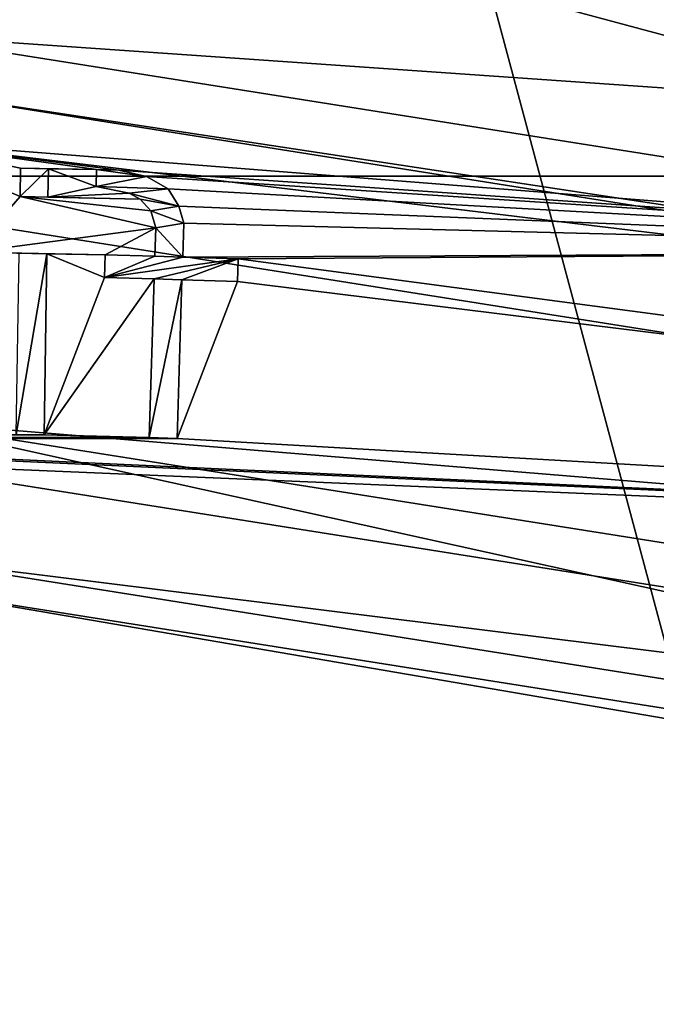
# Model space of a CAD drawing. Header units: millimetres. Extents: x -97 to 59, y -78 to 78.
# Tile 101 of 115: x 0.25 to 1.44, y 15.28 to 17.13. Entities that reach past the tile are written whole.
import ezdxf

# ---------------------------------------------------------------- set-up
doc = ezdxf.new("R2010")
doc.units = ezdxf.units.MM
doc.header["$LTSCALE"] = 65.185185
for name, color, linetype in [('1', 7, 'CONTINUOUS'), ('10', 7, 'CONTINUOUS'), ('11', 7, 'CONTINUOUS'), ('14', 7, 'CONTINUOUS'), ('18', 7, 'CONTINUOUS'), ('181', 7, 'CONTINUOUS'), ('182', 7, 'CONTINUOUS'), ('183', 7, 'CONTINUOUS'), ('184', 7, 'CONTINUOUS'), ('185', 7, 'CONTINUOUS'), ('186', 7, 'CONTINUOUS'), ('187', 7, 'CONTINUOUS'), ('188', 7, 'CONTINUOUS'), ('189', 7, 'CONTINUOUS'), ('190', 7, 'CONTINUOUS'), ('191', 7, 'CONTINUOUS'), ('192', 7, 'CONTINUOUS'), ('193', 7, 'CONTINUOUS'), ('194', 7, 'CONTINUOUS'), ('195', 7, 'CONTINUOUS'), ('196', 7, 'CONTINUOUS'), ('197', 7, 'CONTINUOUS'), ('198', 7, 'CONTINUOUS'), ('199', 7, 'CONTINUOUS'), ('200', 7, 'CONTINUOUS'), ('201', 7, 'CONTINUOUS'), ('203', 7, 'CONTINUOUS'), ('204', 7, 'CONTINUOUS'), ('205', 7, 'CONTINUOUS'), ('206', 7, 'CONTINUOUS'), ('207', 7, 'CONTINUOUS'), ('208', 7, 'CONTINUOUS'), ('209', 7, 'CONTINUOUS'), ('21', 7, 'CONTINUOUS'), ('22', 7, 'CONTINUOUS'), ('23', 7, 'CONTINUOUS'), ('27', 7, 'CONTINUOUS'), ('29', 7, 'CONTINUOUS'), ('299', 7, 'CONTINUOUS'), ('3', 7, 'CONTINUOUS'), ('308', 7, 'CONTINUOUS'), ('314', 7, 'CONTINUOUS'), ('315', 7, 'CONTINUOUS'), ('316', 7, 'CONTINUOUS'), ('329', 7, 'CONTINUOUS'), ('330', 7, 'CONTINUOUS'), ('331', 7, 'CONTINUOUS'), ('333', 7, 'CONTINUOUS'), ('358', 7, 'CONTINUOUS'), ('377', 7, 'CONTINUOUS'), ('6', 7, 'CONTINUOUS'), ('9', 7, 'CONTINUOUS')]:
    doc.layers.add(name, color=color, linetype=linetype)

msp = doc.modelspace()

# ---------------------------------------------------------------- linework, layer by layer
at = {"layer": '1', "linetype": 'CONTINUOUS'}
msp.add_3dface([(0, 18.5, 61.5), (9.25, 16.0215, 61.5), (1.4969, 18.7179, 61.5), (0, 18.5, 61.5)], dxfattribs=at)
at = {"layer": '10', "linetype": 'CONTINUOUS'}
for points in [[(0, 17.8, 60.8), (0, 17.8, 27.8), (8.9, 15.4152, 27.8), (0, 17.8, 60.8)], [(8.9, 15.4153, 60.8), (0, 17.8, 60.8), (8.9, 15.4152, 27.8), (8.9, 15.4153, 60.8)]]:
    msp.add_3dface(points, dxfattribs=at)
at = {"layer": '11', "linetype": 'CONTINUOUS'}
for points in [[(9.25, 16.0215, 61.5), (0, 18.5, 61.5), (8.9, 15.4153, 60.8), (9.25, 16.0215, 61.5)], [(0, 18.5, 61.5), (0, 17.8, 60.8), (8.9, 15.4153, 60.8), (0, 18.5, 61.5)]]:
    msp.add_3dface(points, dxfattribs=at)
at = {"layer": '14', "linetype": 'CONTINUOUS'}
for points in [[(0, 17.8, 27.8), (0, 17, 27), (5.2531, 16.168, 27), (0, 17.8, 27.8)], [(0, 17.8, 27.8), (5.2531, 16.168, 27), (8.9, 15.4152, 27.8), (0, 17.8, 27.8)]]:
    msp.add_3dface(points, dxfattribs=at)
at = {"layer": '18', "linetype": 'CONTINUOUS'}
for points in [[(-4.7592, 19.5095, 61.7179), (0, 16.7705, 71.5), (1.2524, 20.0425, 61.7179), (-4.7592, 19.5095, 61.7179)], [(0, 16.7705, 71.5), (5.1822, 15.9497, 71.5), (1.2524, 20.0425, 61.7179), (0, 16.7705, 71.5)], [(1.2524, 20.0425, 61.7179), (5.1822, 15.9497, 71.5), (7.1509, 18.7652, 61.7179), (1.2524, 20.0425, 61.7179)]]:
    msp.add_3dface(points, dxfattribs=at)
at = {"layer": '181', "linetype": 'CONTINUOUS'}
for points in [[(0.4895, 16.3427, 61.5), (0.4988, 16.6404, 61.5), (0.4895, 16.3427, 61.6), (0.4895, 16.3427, 61.5)], [(0.4895, 16.3427, 61.6), (0.4988, 16.6404, 61.5), (0.4988, 16.6404, 61.6), (0.4895, 16.3427, 61.6)]]:
    msp.add_3dface(points, dxfattribs=at)
at = {"layer": '182', "linetype": 'CONTINUOUS'}
for points in [[(0.4988, 16.6404, 61.5), (0.4051, 16.6433, 61.5), (0.4051, 16.6433, 61.6), (0.4988, 16.6404, 61.5)], [(0.4988, 16.6404, 61.6), (0.4988, 16.6404, 61.5), (0.4051, 16.6433, 61.6), (0.4988, 16.6404, 61.6)]]:
    msp.add_3dface(points, dxfattribs=at)
at = {"layer": '183', "linetype": 'CONTINUOUS'}
for points in [[(0.4051, 16.6433, 61.5), (0.4064, 16.6859, 61.5), (0.4064, 16.6859, 61.6), (0.4051, 16.6433, 61.5)], [(0.4051, 16.6433, 61.6), (0.4051, 16.6433, 61.5), (0.4064, 16.6859, 61.6), (0.4051, 16.6433, 61.6)]]:
    msp.add_3dface(points, dxfattribs=at)
at = {"layer": '184', "linetype": 'CONTINUOUS'}
for points in [[(0.4064, 16.6859, 61.5), (0.5001, 16.6829, 61.5), (0.5001, 16.6829, 61.6), (0.4064, 16.6859, 61.5)], [(0.4064, 16.6859, 61.6), (0.4064, 16.6859, 61.5), (0.5001, 16.6829, 61.6), (0.4064, 16.6859, 61.6)]]:
    msp.add_3dface(points, dxfattribs=at)
at = {"layer": '185', "linetype": 'CONTINUOUS'}
for points in [[(0.5001, 16.6829, 61.5), (0.5018, 16.7361, 61.5), (0.5018, 16.7361, 61.6), (0.5001, 16.6829, 61.5)], [(0.5001, 16.6829, 61.6), (0.5001, 16.6829, 61.5), (0.5018, 16.7361, 61.6), (0.5001, 16.6829, 61.6)]]:
    msp.add_3dface(points, dxfattribs=at)
at = {"layer": '186', "linetype": 'CONTINUOUS'}
for points in [[(0.5018, 16.7361, 61.5), (0.4924, 16.7683, 61.5), (0.4924, 16.7683, 61.6), (0.5018, 16.7361, 61.5)], [(0.5018, 16.7361, 61.6), (0.5018, 16.7361, 61.5), (0.4924, 16.7683, 61.6), (0.5018, 16.7361, 61.6)]]:
    msp.add_3dface(points, dxfattribs=at)
at = {"layer": '187', "linetype": 'CONTINUOUS'}
for points in [[(0.4924, 16.7683, 61.5), (0.4722, 16.7903, 61.5), (0.4722, 16.7903, 61.6), (0.4924, 16.7683, 61.5)], [(0.4924, 16.7683, 61.6), (0.4924, 16.7683, 61.5), (0.4722, 16.7903, 61.6), (0.4924, 16.7683, 61.6)]]:
    msp.add_3dface(points, dxfattribs=at)
at = {"layer": '188', "linetype": 'CONTINUOUS'}
for points in [[(0.4722, 16.7903, 61.5), (0.4517, 16.8015, 61.5), (0.4517, 16.8015, 61.6), (0.4722, 16.7903, 61.5)], [(0.4722, 16.7903, 61.6), (0.4722, 16.7903, 61.5), (0.4517, 16.8015, 61.6), (0.4722, 16.7903, 61.6)]]:
    msp.add_3dface(points, dxfattribs=at)
at = {"layer": '189', "linetype": 'CONTINUOUS'}
for points in [[(0.4517, 16.8015, 61.5), (0.3896, 16.8141, 61.5), (0.3896, 16.8141, 61.6), (0.4517, 16.8015, 61.5)], [(0.4517, 16.8015, 61.6), (0.4517, 16.8015, 61.5), (0.3896, 16.8141, 61.6), (0.4517, 16.8015, 61.6)]]:
    msp.add_3dface(points, dxfattribs=at)
at = {"layer": '190', "linetype": 'CONTINUOUS'}
for points in [[(0.3896, 16.8141, 61.5), (0.3906, 16.846, 61.5), (0.3906, 16.846, 61.6), (0.3896, 16.8141, 61.5)], [(0.3896, 16.8141, 61.6), (0.3896, 16.8141, 61.5), (0.3906, 16.846, 61.6), (0.3896, 16.8141, 61.6)]]:
    msp.add_3dface(points, dxfattribs=at)
at = {"layer": '191', "linetype": 'CONTINUOUS'}
for points in [[(0.3906, 16.846, 61.5), (0.4322, 16.8447, 61.5), (0.4322, 16.8447, 61.6), (0.3906, 16.846, 61.5)], [(0.3906, 16.846, 61.6), (0.3906, 16.846, 61.5), (0.4322, 16.8447, 61.6), (0.3906, 16.846, 61.6)]]:
    msp.add_3dface(points, dxfattribs=at)
at = {"layer": '192', "linetype": 'CONTINUOUS'}
for points in [[(0.4322, 16.8447, 61.5), (0.484, 16.8325, 61.5), (0.484, 16.8325, 61.6), (0.4322, 16.8447, 61.5)], [(0.4322, 16.8447, 61.6), (0.4322, 16.8447, 61.5), (0.484, 16.8325, 61.6), (0.4322, 16.8447, 61.6)]]:
    msp.add_3dface(points, dxfattribs=at)
at = {"layer": '193', "linetype": 'CONTINUOUS'}
for points in [[(0.484, 16.8325, 61.5), (0.5249, 16.8099, 61.5), (0.5249, 16.8099, 61.6), (0.484, 16.8325, 61.5)], [(0.484, 16.8325, 61.6), (0.484, 16.8325, 61.5), (0.5249, 16.8099, 61.6), (0.484, 16.8325, 61.6)]]:
    msp.add_3dface(points, dxfattribs=at)
at = {"layer": '194', "linetype": 'CONTINUOUS'}
for points in [[(0.5249, 16.8099, 61.5), (0.5448, 16.7773, 61.5), (0.5448, 16.7773, 61.6), (0.5249, 16.8099, 61.5)], [(0.5249, 16.8099, 61.6), (0.5249, 16.8099, 61.5), (0.5448, 16.7773, 61.6), (0.5249, 16.8099, 61.6)]]:
    msp.add_3dface(points, dxfattribs=at)
at = {"layer": '195', "linetype": 'CONTINUOUS'}
for points in [[(0.5448, 16.7773, 61.5), (0.5542, 16.7451, 61.5), (0.5542, 16.7451, 61.6), (0.5448, 16.7773, 61.5)], [(0.5448, 16.7773, 61.6), (0.5448, 16.7773, 61.5), (0.5542, 16.7451, 61.6), (0.5448, 16.7773, 61.6)]]:
    msp.add_3dface(points, dxfattribs=at)
at = {"layer": '196', "linetype": 'CONTINUOUS'}
for points in [[(0.5542, 16.7451, 61.5), (0.5522, 16.6813, 61.5), (0.5522, 16.6813, 61.6), (0.5542, 16.7451, 61.5)], [(0.5542, 16.7451, 61.6), (0.5542, 16.7451, 61.5), (0.5522, 16.6813, 61.6), (0.5542, 16.7451, 61.6)]]:
    msp.add_3dface(points, dxfattribs=at)
at = {"layer": '197', "linetype": 'CONTINUOUS'}
for points in [[(0.5522, 16.6813, 61.5), (0.6563, 16.6781, 61.5), (0.5522, 16.6813, 61.6), (0.5522, 16.6813, 61.5)], [(0.5522, 16.6813, 61.6), (0.6563, 16.6781, 61.5), (0.6563, 16.6781, 61.6), (0.5522, 16.6813, 61.6)]]:
    msp.add_3dface(points, dxfattribs=at)
at = {"layer": '198', "linetype": 'CONTINUOUS'}
for points in [[(0.6563, 16.6781, 61.5), (0.655, 16.6355, 61.5), (0.655, 16.6355, 61.6), (0.6563, 16.6781, 61.5)], [(0.6563, 16.6781, 61.6), (0.6563, 16.6781, 61.5), (0.655, 16.6355, 61.6), (0.6563, 16.6781, 61.6)]]:
    msp.add_3dface(points, dxfattribs=at)
at = {"layer": '199', "linetype": 'CONTINUOUS'}
for points in [[(0.655, 16.6355, 61.5), (0.5509, 16.6388, 61.5), (0.655, 16.6355, 61.6), (0.655, 16.6355, 61.5)], [(0.655, 16.6355, 61.6), (0.5509, 16.6388, 61.5), (0.5509, 16.6388, 61.6), (0.655, 16.6355, 61.6)]]:
    msp.add_3dface(points, dxfattribs=at)
at = {"layer": '200', "linetype": 'CONTINUOUS'}
for points in [[(0.5509, 16.6388, 61.5), (0.5416, 16.3411, 61.5), (0.5509, 16.6388, 61.6), (0.5509, 16.6388, 61.5)], [(0.5509, 16.6388, 61.6), (0.5416, 16.3411, 61.5), (0.5416, 16.3411, 61.6), (0.5509, 16.6388, 61.6)]]:
    msp.add_3dface(points, dxfattribs=at)
at = {"layer": '201', "linetype": 'CONTINUOUS'}
for points in [[(0.5416, 16.3411, 61.5), (0.4895, 16.3427, 61.5), (0.4895, 16.3427, 61.6), (0.5416, 16.3411, 61.5)], [(0.5416, 16.3411, 61.5), (0.4895, 16.3427, 61.6), (0.5416, 16.3411, 61.6), (0.5416, 16.3411, 61.5)]]:
    msp.add_3dface(points, dxfattribs=at)
at = {"layer": '203', "linetype": 'CONTINUOUS'}
for points in [[(0.2451, 16.6886, 61.5), (0.2972, 16.6878, 61.5), (0.2972, 16.6878, 61.6), (0.2451, 16.6886, 61.5)], [(0.2451, 16.6886, 61.6), (0.2451, 16.6886, 61.5), (0.2972, 16.6878, 61.6), (0.2451, 16.6886, 61.6)]]:
    msp.add_3dface(points, dxfattribs=at)
at = {"layer": '204', "linetype": 'CONTINUOUS'}
for points in [[(0.2972, 16.6878, 61.5), (0.2917, 16.3474, 61.5), (0.2972, 16.6878, 61.6), (0.2972, 16.6878, 61.5)], [(0.2972, 16.6878, 61.6), (0.2917, 16.3474, 61.5), (0.2917, 16.3474, 61.6), (0.2972, 16.6878, 61.6)]]:
    msp.add_3dface(points, dxfattribs=at)
at = {"layer": '205', "linetype": 'CONTINUOUS'}
for points in [[(0.2917, 16.3474, 61.5), (0.2396, 16.3483, 61.5), (0.2396, 16.3483, 61.6), (0.2917, 16.3474, 61.5)], [(0.2917, 16.3474, 61.5), (0.2396, 16.3483, 61.6), (0.2917, 16.3474, 61.6), (0.2917, 16.3474, 61.5)]]:
    msp.add_3dface(points, dxfattribs=at)
at = {"layer": '206', "linetype": 'CONTINUOUS'}
for points in [[(0.2468, 16.795, 61.5), (0.2477, 16.8482, 61.5), (0.2477, 16.8482, 61.6), (0.2468, 16.795, 61.5)], [(0.2468, 16.795, 61.6), (0.2468, 16.795, 61.5), (0.2477, 16.8482, 61.6), (0.2468, 16.795, 61.6)]]:
    msp.add_3dface(points, dxfattribs=at)
at = {"layer": '207', "linetype": 'CONTINUOUS'}
for points in [[(0.2477, 16.8482, 61.5), (0.2998, 16.8474, 61.5), (0.2998, 16.8474, 61.6), (0.2477, 16.8482, 61.5)], [(0.2477, 16.8482, 61.6), (0.2477, 16.8482, 61.5), (0.2998, 16.8474, 61.6), (0.2477, 16.8482, 61.6)]]:
    msp.add_3dface(points, dxfattribs=at)
at = {"layer": '208', "linetype": 'CONTINUOUS'}
for points in [[(0.2998, 16.8474, 61.5), (0.2989, 16.7942, 61.5), (0.2989, 16.7942, 61.6), (0.2998, 16.8474, 61.5)], [(0.2998, 16.8474, 61.6), (0.2998, 16.8474, 61.5), (0.2989, 16.7942, 61.6), (0.2998, 16.8474, 61.6)]]:
    msp.add_3dface(points, dxfattribs=at)
at = {"layer": '209', "linetype": 'CONTINUOUS'}
for points in [[(0.2989, 16.7942, 61.5), (0.2468, 16.795, 61.5), (0.2468, 16.795, 61.6), (0.2989, 16.7942, 61.5)], [(0.2989, 16.7942, 61.5), (0.2468, 16.795, 61.6), (0.2989, 16.7942, 61.6), (0.2989, 16.7942, 61.5)]]:
    msp.add_3dface(points, dxfattribs=at)
at = {"layer": '21', "linetype": 'CONTINUOUS'}
for points in [[(0, 16.9, 61.5), (2.6447, 16.6918, 61.5), (0.4322, 16.8447, 61.5), (0, 16.9, 61.5)], [(0.3906, 16.846, 61.5), (0, 16.9, 61.5), (0.4322, 16.8447, 61.5), (0.3906, 16.846, 61.5)], [(0, 16.9, 61.5), (0.3906, 16.846, 61.5), (0.2477, 16.8482, 61.5), (0, 16.9, 61.5)], [(0.2468, 16.795, 61.5), (0, 16.9, 61.5), (0.2477, 16.8482, 61.5), (0.2468, 16.795, 61.5)], [(0, 16.9, 61.5), (0.2468, 16.795, 61.5), (0.1555, 16.6908, 61.5), (0, 16.9, 61.5)], [(0.2477, 16.8482, 61.5), (0.3906, 16.846, 61.5), (0.2998, 16.8474, 61.5), (0.2477, 16.8482, 61.5)], [(0.2998, 16.8474, 61.5), (0.3896, 16.8141, 61.5), (0.2989, 16.7942, 61.5), (0.2998, 16.8474, 61.5)], [(0.3906, 16.846, 61.5), (0.3896, 16.8141, 61.5), (0.2998, 16.8474, 61.5), (0.3906, 16.846, 61.5)], [(0.4322, 16.8447, 61.5), (2.6447, 16.6918, 61.5), (0.484, 16.8325, 61.5), (0.4322, 16.8447, 61.5)], [(0.484, 16.8325, 61.5), (2.6447, 16.6918, 61.5), (0.5249, 16.8099, 61.5), (0.484, 16.8325, 61.5)], [(0.3896, 16.8141, 61.5), (0.4517, 16.8015, 61.5), (0.2989, 16.7942, 61.5), (0.3896, 16.8141, 61.5)], [(0.5249, 16.8099, 61.5), (2.6447, 16.6918, 61.5), (0.5448, 16.7773, 61.5), (0.5249, 16.8099, 61.5)], [(0.2468, 16.795, 61.5), (0.5018, 16.7361, 61.5), (0.1555, 16.6908, 61.5), (0.2468, 16.795, 61.5)], [(0.4924, 16.7683, 61.5), (0.5018, 16.7361, 61.5), (0.2468, 16.795, 61.5), (0.4924, 16.7683, 61.5)], [(0.4722, 16.7903, 61.5), (0.4924, 16.7683, 61.5), (0.2468, 16.795, 61.5), (0.4722, 16.7903, 61.5)], [(0.4722, 16.7903, 61.5), (0.2468, 16.795, 61.5), (0.2989, 16.7942, 61.5), (0.4722, 16.7903, 61.5)], [(0.4517, 16.8015, 61.5), (0.4722, 16.7903, 61.5), (0.2989, 16.7942, 61.5), (0.4517, 16.8015, 61.5)], [(0.5448, 16.7773, 61.5), (2.6447, 16.6918, 61.5), (0.5542, 16.7451, 61.5), (0.5448, 16.7773, 61.5)], [(0.5018, 16.7361, 61.5), (0.4064, 16.6859, 61.5), (0.1555, 16.6908, 61.5), (0.5018, 16.7361, 61.5)], [(0.5001, 16.6829, 61.5), (0.4064, 16.6859, 61.5), (0.5018, 16.7361, 61.5), (0.5001, 16.6829, 61.5)], [(0.5542, 16.7451, 61.5), (2.6447, 16.6918, 61.5), (0.5522, 16.6813, 61.5), (0.5542, 16.7451, 61.5)], [(0.4064, 16.6859, 61.5), (0.2972, 16.6878, 61.5), (0.1555, 16.6908, 61.5), (0.4064, 16.6859, 61.5)], [(0.2972, 16.6878, 61.5), (0.2451, 16.6886, 61.5), (0.1555, 16.6908, 61.5), (0.2972, 16.6878, 61.5)], [(0.2972, 16.6878, 61.5), (0.4051, 16.6433, 61.5), (0.2917, 16.3474, 61.5), (0.2972, 16.6878, 61.5)], [(0.4064, 16.6859, 61.5), (0.4051, 16.6433, 61.5), (0.2972, 16.6878, 61.5), (0.4064, 16.6859, 61.5)], [(0.5522, 16.6813, 61.5), (2.6447, 16.6918, 61.5), (0.6563, 16.6781, 61.5), (0.5522, 16.6813, 61.5)], [(0.6563, 16.6781, 61.5), (5.2242, 16.0723, 61.5), (0.655, 16.6355, 61.5), (0.6563, 16.6781, 61.5)], [(2.6447, 16.6918, 61.5), (5.2242, 16.0723, 61.5), (0.6563, 16.6781, 61.5), (2.6447, 16.6918, 61.5)], [(0.4051, 16.6433, 61.5), (0.4988, 16.6404, 61.5), (0.2917, 16.3474, 61.5), (0.4051, 16.6433, 61.5)], [(0.4988, 16.6404, 61.5), (0.4895, 16.3427, 61.5), (0.2917, 16.3474, 61.5), (0.4988, 16.6404, 61.5)], [(0.5509, 16.6388, 61.5), (0.655, 16.6355, 61.5), (0.5416, 16.3411, 61.5), (0.5509, 16.6388, 61.5)], [(0.655, 16.6355, 61.5), (5.2242, 16.0723, 61.5), (0.5416, 16.3411, 61.5), (0.655, 16.6355, 61.5)], [(-0.4166, 16.3448, 61.5), (0.4895, 16.3427, 61.5), (-0.4791, 16.343, 61.5), (-0.4166, 16.3448, 61.5)], [(-0.2292, 16.3495, 61.5), (0.2917, 16.3474, 61.5), (-0.4166, 16.3448, 61.5), (-0.2292, 16.3495, 61.5)], [(0.2917, 16.3474, 61.5), (0.4895, 16.3427, 61.5), (-0.4166, 16.3448, 61.5), (0.2917, 16.3474, 61.5)], [(0.2396, 16.3483, 61.5), (0.2917, 16.3474, 61.5), (-0.2292, 16.3495, 61.5), (0.2396, 16.3483, 61.5)], [(5.2242, 16.0723, 61.5), (-0.6457, 16.3381, 61.5), (-0.5936, 16.3396, 61.5), (5.2242, 16.0723, 61.5)], [(5.2242, 16.0723, 61.5), (0, 16.2928, 61.5), (-0.6457, 16.3381, 61.5), (5.2242, 16.0723, 61.5)], [(-0.4791, 16.343, 61.5), (0.5416, 16.3411, 61.5), (-0.5936, 16.3396, 61.5), (-0.4791, 16.343, 61.5)], [(0.5416, 16.3411, 61.5), (5.2242, 16.0723, 61.5), (-0.5936, 16.3396, 61.5), (0.5416, 16.3411, 61.5)], [(0.4895, 16.3427, 61.5), (0.5416, 16.3411, 61.5), (-0.4791, 16.343, 61.5), (0.4895, 16.3427, 61.5)], [(0, 16.2928, 61.5), (5.2242, 16.0723, 61.5), (5.0365, 15.4948, 61.5), (0, 16.2928, 61.5)]]:
    msp.add_3dface(points, dxfattribs=at)
at = {"layer": '22', "linetype": 'CONTINUOUS'}
msp.add_3dface([(8.7442, 15.1455, 66.6102), (0, 17.4885, 66.6102), (7.0301, 17.1971, 61.6812), (8.7442, 15.1455, 66.6102)], dxfattribs=at)
at = {"layer": '23', "linetype": 'CONTINUOUS'}
for points in [[(5.2842, 16.2631, 61.7), (0, 17.1, 61.7), (5.2842, 16.2631, 66.5433), (5.2842, 16.2631, 61.7)], [(5.2842, 16.2631, 66.5433), (0, 17.1, 61.7), (0, 17.1, 66.5433), (5.2842, 16.2631, 66.5433)]]:
    msp.add_3dface(points, dxfattribs=at)
at = {"layer": '27', "linetype": 'CONTINUOUS'}
for points in [[(0, 17.4885, 66.6102), (3.8421, 16.8332, 66.7404), (-3.8421, 16.8332, 66.7404), (0, 17.4885, 66.6102)], [(0, 17.4885, 66.6102), (8.7442, 15.1455, 66.6102), (3.8421, 16.8332, 66.7404), (0, 17.4885, 66.6102)], [(3.8421, 16.8332, 66.7404), (0, 17.1, 66.5433), (-3.8421, 16.8332, 66.7404), (3.8421, 16.8332, 66.7404)], [(5.2842, 16.2631, 66.5433), (0, 17.1, 66.5433), (3.8421, 16.8332, 66.7404), (5.2842, 16.2631, 66.5433)]]:
    msp.add_3dface(points, dxfattribs=at)
at = {"layer": '29', "linetype": 'CONTINUOUS'}
for points in [[(0, 16.9, 61.5), (0, 17.1, 61.7), (5.2842, 16.2631, 61.7), (0, 16.9, 61.5)], [(2.6447, 16.6918, 61.5), (0, 16.9, 61.5), (5.2842, 16.2631, 61.7), (2.6447, 16.6918, 61.5)]]:
    msp.add_3dface(points, dxfattribs=at)
at = {"layer": '299', "linetype": 'CONTINUOUS'}
for points in [[(-4.9641, 15.2784, 71.2), (4.9447, 15.2182, 67.5808), (0, 16.0646, 71.2), (-4.9641, 15.2784, 71.2)], [(0, 16.0646, 71.2), (4.9447, 15.2182, 67.5808), (4.9641, 15.2784, 71.2), (0, 16.0646, 71.2)]]:
    msp.add_3dface(points, dxfattribs=at)
at = {"layer": '3', "linetype": 'CONTINUOUS'}
for points in [[(0, 18.05, 22), (0, 18.05, 20), (9.025, 15.6317, 20), (0, 18.05, 22)], [(0, 18.05, 22), (9.025, 15.6317, 20), (9.0251, 15.6317, 22), (0, 18.05, 22)]]:
    msp.add_3dface(points, dxfattribs=at)
at = {"layer": '308', "linetype": 'CONTINUOUS'}
for points in [[(4.9812, 15.3307, 61.6), (-4.8289, 14.862, 62.4536), (0, 16.1196, 61.6), (4.9812, 15.3307, 61.6)], [(4.8289, 14.862, 62.4536), (-4.8289, 14.862, 62.4536), (4.9812, 15.3307, 61.6), (4.8289, 14.862, 62.4536)]]:
    msp.add_3dface(points, dxfattribs=at)
at = {"layer": '314', "linetype": 'CONTINUOUS'}
for points in [[(0, 16.2928, 61.5), (5.0365, 15.4948, 61.5), (0, 16.1196, 61.6), (0, 16.2928, 61.5)], [(5.0365, 15.4948, 61.5), (4.9812, 15.3307, 61.6), (0, 16.1196, 61.6), (5.0365, 15.4948, 61.5)]]:
    msp.add_3dface(points, dxfattribs=at)
at = {"layer": '315', "linetype": 'CONTINUOUS'}
for points in [[(5.1822, 15.9497, 71.5), (0, 16.7705, 71.5), (0, 16.3752, 71.5), (5.1822, 15.9497, 71.5)], [(5.0601, 15.5738, 71.5), (5.1822, 15.9497, 71.5), (0, 16.3752, 71.5), (5.0601, 15.5738, 71.5)]]:
    msp.add_3dface(points, dxfattribs=at)
at = {"layer": '316', "linetype": 'CONTINUOUS'}
for points in [[(0, 16.0646, 71.2), (4.9641, 15.2784, 71.2), (0, 16.3752, 71.5), (0, 16.0646, 71.2)], [(4.9641, 15.2784, 71.2), (5.0601, 15.5738, 71.5), (0, 16.3752, 71.5), (4.9641, 15.2784, 71.2)]]:
    msp.add_3dface(points, dxfattribs=at)
at = {"layer": '329', "linetype": 'CONTINUOUS'}
for points in [[(0.2396, 16.3483, 61.6), (0.2451, 16.6886, 61.6), (0.2972, 16.6878, 61.6), (0.2396, 16.3483, 61.6)], [(0.2396, 16.3483, 61.6), (0.2972, 16.6878, 61.6), (0.2917, 16.3474, 61.6), (0.2396, 16.3483, 61.6)]]:
    msp.add_3dface(points, dxfattribs=at)
at = {"layer": '330', "linetype": 'CONTINUOUS'}
for points in [[(0.2468, 16.795, 61.6), (0.2477, 16.8482, 61.6), (0.2998, 16.8474, 61.6), (0.2468, 16.795, 61.6)], [(0.2468, 16.795, 61.6), (0.2998, 16.8474, 61.6), (0.2989, 16.7942, 61.6), (0.2468, 16.795, 61.6)]]:
    msp.add_3dface(points, dxfattribs=at)
at = {"layer": '331', "linetype": 'CONTINUOUS'}
for points in [[(0.3896, 16.8141, 61.6), (0.3906, 16.846, 61.6), (0.484, 16.8325, 61.6), (0.3896, 16.8141, 61.6)], [(0.3906, 16.846, 61.6), (0.4322, 16.8447, 61.6), (0.484, 16.8325, 61.6), (0.3906, 16.846, 61.6)], [(0.3896, 16.8141, 61.6), (0.484, 16.8325, 61.6), (0.5249, 16.8099, 61.6), (0.3896, 16.8141, 61.6)], [(0.4517, 16.8015, 61.6), (0.3896, 16.8141, 61.6), (0.5249, 16.8099, 61.6), (0.4517, 16.8015, 61.6)], [(0.4517, 16.8015, 61.6), (0.5249, 16.8099, 61.6), (0.5448, 16.7773, 61.6), (0.4517, 16.8015, 61.6)], [(0.4722, 16.7903, 61.6), (0.4517, 16.8015, 61.6), (0.5448, 16.7773, 61.6), (0.4722, 16.7903, 61.6)], [(0.4924, 16.7683, 61.6), (0.4722, 16.7903, 61.6), (0.5448, 16.7773, 61.6), (0.4924, 16.7683, 61.6)], [(0.4924, 16.7683, 61.6), (0.5448, 16.7773, 61.6), (0.5542, 16.7451, 61.6), (0.4924, 16.7683, 61.6)], [(0.5018, 16.7361, 61.6), (0.4924, 16.7683, 61.6), (0.5542, 16.7451, 61.6), (0.5018, 16.7361, 61.6)], [(0.5001, 16.6829, 61.6), (0.5018, 16.7361, 61.6), (0.5522, 16.6813, 61.6), (0.5001, 16.6829, 61.6)], [(0.5018, 16.7361, 61.6), (0.5542, 16.7451, 61.6), (0.5522, 16.6813, 61.6), (0.5018, 16.7361, 61.6)], [(0.4051, 16.6433, 61.6), (0.4064, 16.6859, 61.6), (0.5001, 16.6829, 61.6), (0.4051, 16.6433, 61.6)], [(0.4051, 16.6433, 61.6), (0.5001, 16.6829, 61.6), (0.5522, 16.6813, 61.6), (0.4051, 16.6433, 61.6)], [(0.4051, 16.6433, 61.6), (0.5522, 16.6813, 61.6), (0.6563, 16.6781, 61.6), (0.4051, 16.6433, 61.6)], [(0.4988, 16.6404, 61.6), (0.4051, 16.6433, 61.6), (0.6563, 16.6781, 61.6), (0.4988, 16.6404, 61.6)], [(0.4988, 16.6404, 61.6), (0.6563, 16.6781, 61.6), (0.5509, 16.6388, 61.6), (0.4988, 16.6404, 61.6)], [(0.6563, 16.6781, 61.6), (0.655, 16.6355, 61.6), (0.5509, 16.6388, 61.6), (0.6563, 16.6781, 61.6)], [(0.4895, 16.3427, 61.6), (0.4988, 16.6404, 61.6), (0.5509, 16.6388, 61.6), (0.4895, 16.3427, 61.6)], [(0.4895, 16.3427, 61.6), (0.5509, 16.6388, 61.6), (0.5416, 16.3411, 61.6), (0.4895, 16.3427, 61.6)]]:
    msp.add_3dface(points, dxfattribs=at)
at = {"layer": '333', "linetype": 'CONTINUOUS'}
msp.add_3dface([(9.025, 15.6317, 20), (0, 18.05, 20), (10.175, 17.6236, 20), (9.025, 15.6317, 20)], dxfattribs=at)
at = {"layer": '358', "linetype": 'CONTINUOUS'}
for points in [[(10.7002, 18.5328, 117), (0, 21.4, 117), (10.7002, -18.5328, 117), (10.7002, 18.5328, 117)], [(10.7002, -18.5328, 117), (0, 21.4, 117), (0, -21.4, 117), (10.7002, -18.5328, 117)]]:
    msp.add_3dface(points, dxfattribs=at)
at = {"layer": '377', "linetype": 'CONTINUOUS'}
for points in [[(-6.5555, 19.1595, 114.5), (4.2869, 19.791, 114.5), (13.8965, 14.7292, 114.5), (-6.5555, 19.1595, 114.5)], [(-15.5124, 13.0164, 114.5), (-6.5555, 19.1595, 114.5), (13.8965, 14.7292, 114.5), (-15.5124, 13.0164, 114.5)]]:
    msp.add_3dface(points, dxfattribs=at)
at = {"layer": '6', "linetype": 'CONTINUOUS'}
for points in [[(0, 18.05, 22), (9.0251, 15.6317, 22), (0, 17, 22), (0, 18.05, 22)], [(0, 17, 22), (9.0251, 15.6317, 22), (5.2532, 16.168, 22), (0, 17, 22)]]:
    msp.add_3dface(points, dxfattribs=at)
at = {"layer": '9', "linetype": 'CONTINUOUS'}
for points in [[(0, 17, 22), (5.2532, 16.168, 22), (0, 17, 27), (0, 17, 22)], [(0, 17, 27), (5.2532, 16.168, 22), (5.2531, 16.168, 27), (0, 17, 27)]]:
    msp.add_3dface(points, dxfattribs=at)

doc.saveas('drawing.dxf')
